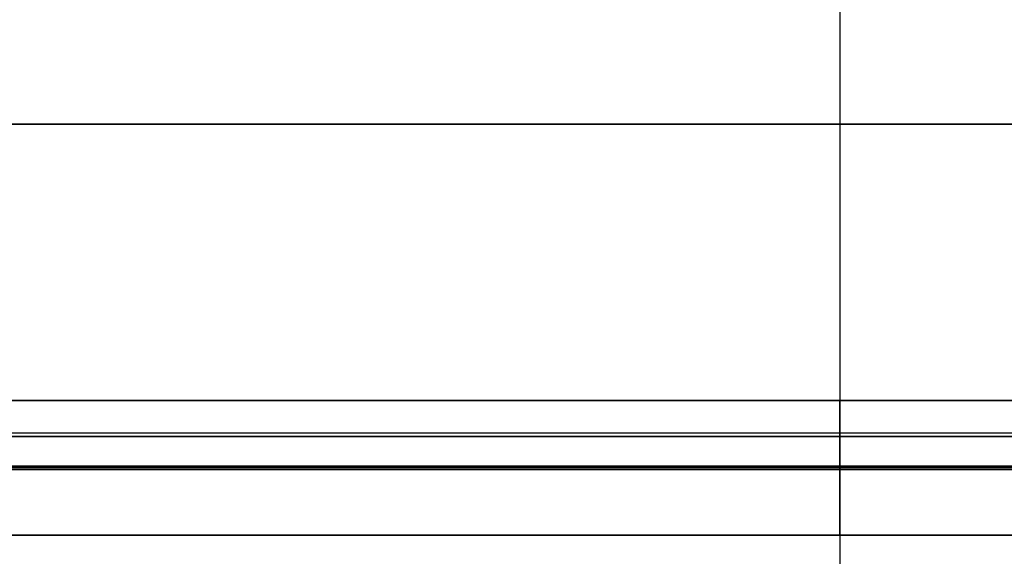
# Model space of a CAD drawing. Header units: millimetres. Extents: x -175 to 175, y -101 to 102.
# Tile 72 of 133: x -25 to 5, y 69 to 85. Entities that reach past the tile are written whole.
import ezdxf

# ---------------------------------------------------------------- set-up
doc = ezdxf.new("R2010")
doc.units = ezdxf.units.MM
doc.layers.add('Livello 01', color=7, linetype='Continuous')

msp = doc.modelspace()

# ---------------------------------------------------------------- linework, layer by layer
at = {"layer": 'Livello 01', "color": 254, "true_color": 0xcad1ee}
for p, q in [((0, 98.5, -198.5), (0, 36.5, -198.5)), ((0, 98.5, -196.5), (0, 37.5, -196.5)), ((0, 98.5, -22.5), (0, 36.5, -22.5)), ((0, 98.5, -24.5), (0, 37.5, -24.5)), ((0, 91.5, 62.5), (0, 72.5, 62.5)), ((0, 91.5, 60.5), (0, 72.5, 60.5)), ((0, 91.5, -283.5), (0, 72.5, -283.5)), ((0, 91.5, -281.5), (0, 72.5, -281.5)), ((-142, 82, 62.5), (142, 82, 62.5)), ((-142, 82, 60.5), (142, 82, 60.5)), ((142, 82, -283.5), (-142, 82, -283.5)), ((142, 82, -281.5), (-142, 82, -281.5)), ((-142, 73.6, 52.025), (142, 73.6, 52.025)), ((142, 73.6, -273.025), (-142, 73.6, -273.025)), ((0, 71.6, 55.5), (0, 73.6, 55.5)), ((0, 73.6, 48.55), (0, 73.6, 55.5)), ((0, 73.6, -276.5), (0, 71.6, -276.5)), ((0, 73.6, -269.55), (0, 73.6, -276.5)), ((142, 72.6, 55.5), (-142, 72.6, 55.5)), ((142, 72.6, -276.5), (-142, 72.6, -276.5)), ((-142, 71.6, 52.025), (142, 71.6, 52.025)), ((142, 71.6, -273.025), (-142, 71.6, -273.025)), ((0, 71.6, 48.55), (0, 71.6, 55.5)), ((0, 71.6, -269.55), (0, 71.6, -276.5)), ((142, 71.55, 46.5), (-142, 71.55, 46.5)), ((142, 71.55, 48.5), (-142, 71.55, 48.5)), ((142, 71.55, -267.5), (-142, 71.55, -267.5)), ((142, 71.55, -269.5), (-142, 71.55, -269.5)), ((-142, 71.5, 54.025), (142, 71.5, 54.025)), ((142, 71.5, -275.025), (-142, 71.5, -275.025)), ((0, 71.5, 48.55), (0, 71.5, 59.5)), ((0, 71.5, -269.55), (0, 71.5, -280.5)), ((-142, 69.5, 54.025), (142, 69.5, 54.025)), ((142, 69.5, -275.025), (-142, 69.5, -275.025)), ((0, 69.5, 48.55), (0, 69.5, 59.5)), ((0, 69.5, -269.55), (0, 69.5, -280.5))]:
    msp.add_line(p, q, dxfattribs=at)
at = {"layer": 'Livello 01', "color": 254, "true_color": 0xcad1ee, "extrusion": (-1, 0, 0)}
for centre, radius, start, end in [((-71.55, 48.55), 2.05, 180, 0), ((-71.55, -269.55), 2.05, 0, 180), ((-72.5, 59.5), 3, 0, 90), ((-72.5, 59.5), 1, 0, 90), ((-72.5, -280.5), 3, 270, 360), ((-72.5, -280.5), 1, 270, 0), ((-71.55, 48.55), 0.05, 180, 0), ((-71.55, -269.55), 0.05, 0, 180)]:
    msp.add_arc(centre, radius, start, end, dxfattribs=at)
at = {"layer": 'Livello 01', "color": 254, "true_color": 0xcad1ee}
for points in [[(-142, 73.6, 55.5), (142, 73.6, 55.5)], [(142, 73.6, 48.55), (-142, 73.6, 48.55)], [(142, 73.6, -276.5), (-142, 73.6, -276.5)], [(-142, 73.6, -269.55), (142, 73.6, -269.55)], [(-142, 72.5, 62.5), (142, 72.5, 62.5)], [(-142, 72.5, 60.5), (142, 72.5, 60.5)], [(142, 72.5, -283.5), (-142, 72.5, -283.5)], [(142, 72.5, -281.5), (-142, 72.5, -281.5)], [(142, 71.6, 55.5), (-142, 71.6, 55.5)], [(142, 71.6, 48.55), (-142, 71.6, 48.55)], [(-142, 71.6, -276.5), (142, 71.6, -276.5)], [(-142, 71.6, -269.55), (142, 71.6, -269.55)], [(-142, 71.5, 59.5), (142, 71.5, 59.5)], [(142, 71.5, 48.55), (-142, 71.5, 48.55)], [(142, 71.5, -280.5), (-142, 71.5, -280.5)], [(-142, 71.5, -269.55), (142, 71.5, -269.55)], [(-142, 69.5, 59.5), (142, 69.5, 59.5)], [(142, 69.5, 48.55), (-142, 69.5, 48.55)], [(142, 69.5, -280.5), (-142, 69.5, -280.5)], [(-142, 69.5, -269.55), (142, 69.5, -269.55)]]:
    msp.add_open_spline(points, degree=1, dxfattribs=at)

doc.saveas('drawing.dxf')
